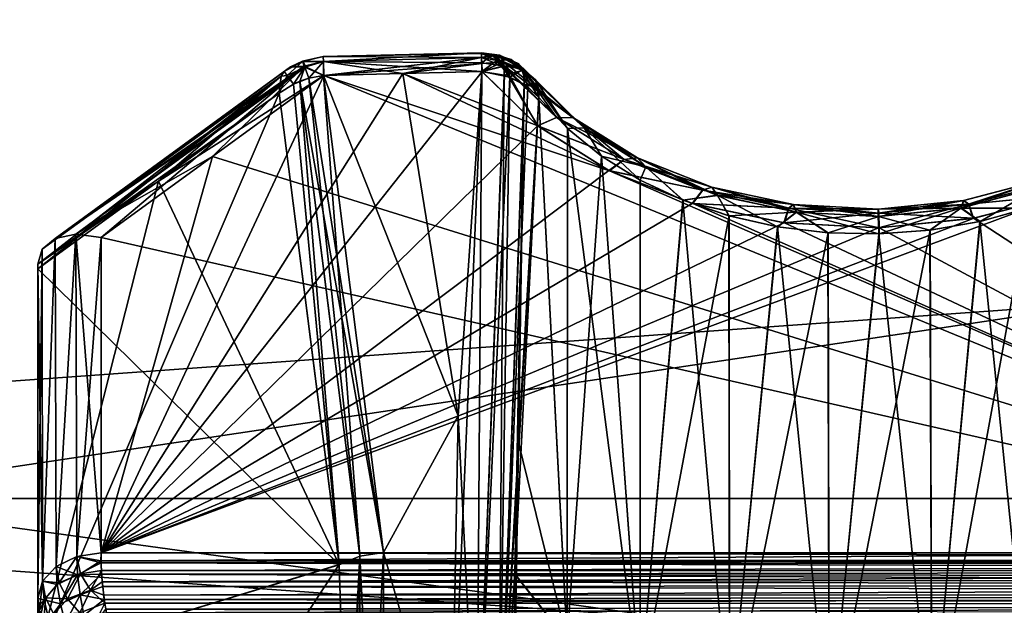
# Model space of a CAD drawing. Header units: metres. Extents: x 59 to 135, y -85 to 87.
# Tile 19 of 210: x 90.01 to 92.3, y -12.18 to -10.81. Entities that reach past the tile are written whole.
import ezdxf

# ---------------------------------------------------------------- set-up
doc = ezdxf.new("R2010")
doc.units = ezdxf.units.M
doc.layers.add('solid_21_404_502_XXX', color=7, linetype='CONTINUOUS')

msp = doc.modelspace()

# ---------------------------------------------------------------- linework, layer by layer
at = {"layer": 'solid_21_404_502_XXX'}
for points in [[(89.5, -11.92937, -17.282644), (104, -11.92937, -17.282644), (104, -9.759169, -18.594587)], [(89.5, -9.759169, -18.594587), (89.5, -11.92937, -17.282644), (104, -9.759169, -18.594587)], [(89.5, -9.759169, 18.594587), (104, -9.759169, 18.594587), (104, -11.92937, 17.282644)], [(89.5, -11.92937, 17.282644), (89.5, -9.759169, 18.594587), (104, -11.92937, 17.282644)], [(103.5, -10.688633, 20.365488), (70.300003, -10.688633, 20.365488), (70.300003, -13.065476, 18.92861)], [(103.5, -13.065489, 18.928629), (103.5, -10.688633, 20.365488), (70.300003, -13.065476, 18.92861)], [(103.5, -13.065489, -18.928629), (70.300003, -13.065476, -18.92861), (70.300003, -10.688633, -20.365488)], [(103.5, -10.688633, -20.365488), (103.5, -13.065489, -18.928629), (70.300003, -10.688633, -20.365488)], [(90.667381, -10.910495, -14.40976), (90.715729, -10.899775, -14.389623), (90.716003, -10.911184, -14.447015)], [(90.667625, -10.911151, -14.364861), (90.715729, -10.899775, -14.389623), (90.667381, -10.910495, -14.40976)], [(90.667381, -10.910496, 14.409768), (90.716003, -10.911184, 14.447015), (90.715729, -10.899775, 14.389623)], [(90.667625, -10.911148, 14.364877), (90.667381, -10.910496, 14.409768), (90.715729, -10.899775, 14.389623)], [(90.667625, -10.911151, -14.364861), (90.716003, -10.911184, -14.332231), (90.715729, -10.899775, -14.389623)], [(90.667625, -10.911148, 14.364877), (90.715729, -10.899775, 14.389623), (90.716003, -10.911184, 14.332231)], [(91.084801, -10.890663, -14.389445), (90.715729, -10.899775, -14.389623), (90.716003, -10.911184, -14.332231)], [(91.084801, -10.890663, -14.389445), (91.085083, -10.902038, -14.446927), (90.715729, -10.899775, -14.389623)], [(91.084801, -10.890664, 14.389867), (90.715729, -10.899775, 14.389623), (90.716003, -10.911184, 14.447015)], [(91.084801, -10.890664, 14.389867), (91.084839, -10.892182, 14.368324), (90.715729, -10.899775, 14.389623)], [(91.084839, -10.892182, 14.368324), (91.085083, -10.902027, 14.332343), (90.715729, -10.899775, 14.389623)], [(91.085083, -10.902038, -14.446927), (90.716003, -10.911184, -14.447015), (90.715729, -10.899775, -14.389623)], [(91.085083, -10.902027, 14.332343), (90.716003, -10.911184, 14.332231), (90.715729, -10.899775, 14.389623)], [(91.085091, -10.902176, -14.331984), (91.084801, -10.890663, -14.389445), (90.716003, -10.911184, -14.332231)], [(91.085091, -10.902214, 14.447352), (91.084801, -10.890664, 14.389867), (90.716003, -10.911184, 14.447015)], [(91.085083, -10.902027, 14.332343), (91.085899, -10.934567, 14.283573), (90.716003, -10.911184, 14.332231)], [(91.085083, -10.902038, -14.446927), (91.085388, -10.91433, -14.470504), (90.716003, -10.911184, -14.447015)], [(91.085091, -10.902176, -14.331984), (90.716003, -10.911184, -14.332231), (90.716545, -10.943686, -14.283573)], [(91.085091, -10.902214, 14.447352), (90.716003, -10.911184, 14.447015), (90.716812, -10.943679, 14.495673)], [(91.085426, -10.916015, -14.306169), (91.085091, -10.902176, -14.331984), (90.716545, -10.943686, -14.283573)], [(91.085091, -10.902214, 14.447352), (90.716812, -10.943679, 14.495673), (90.901352, -10.939123, 14.495673)], [(91.085091, -10.902214, 14.447352), (90.901352, -10.939123, 14.495673), (91.085892, -10.934567, 14.495673)], [(91.109276, -10.896811, -14.426884), (91.085083, -10.902038, -14.446927), (91.084801, -10.890663, -14.389445)], [(91.126984, -10.896129, -14.377687), (91.084801, -10.890663, -14.389445), (91.085091, -10.902176, -14.331984)], [(91.109276, -10.896811, -14.426884), (91.084801, -10.890663, -14.389445), (91.126984, -10.896129, -14.377687)], [(91.121597, -10.89647, 14.414647), (91.084839, -10.892182, 14.368324), (91.084801, -10.890664, 14.389867)], [(91.121597, -10.89647, 14.414647), (91.084801, -10.890664, 14.389867), (91.085091, -10.902214, 14.447352)], [(91.12059, -10.909262, 14.324692), (91.085083, -10.902027, 14.332343), (91.084839, -10.892182, 14.368324)], [(91.153862, -10.906235, 14.376608), (91.084839, -10.892182, 14.368324), (91.121597, -10.89647, 14.414647)], [(91.12059, -10.909262, 14.324692), (91.084839, -10.892182, 14.368324), (91.153862, -10.906235, 14.376608)], [(91.109276, -10.896811, -14.426884), (91.085388, -10.91433, -14.470504), (91.085083, -10.902038, -14.446927)], [(91.12059, -10.909262, 14.324692), (91.085899, -10.934567, 14.283573), (91.085083, -10.902027, 14.332343)], [(91.126984, -10.896129, -14.377687), (91.085091, -10.902176, -14.331984), (91.136856, -10.912248, -14.328932)], [(91.121597, -10.89647, 14.414647), (91.085091, -10.902214, 14.447352), (91.13401, -10.922236, 14.469717)], [(91.136856, -10.912248, -14.328932), (91.085091, -10.902176, -14.331984), (91.085426, -10.916015, -14.306169)], [(91.085091, -10.902214, 14.447352), (91.085892, -10.934567, 14.495673), (91.13401, -10.922236, 14.469717)], [(91.109276, -10.896811, -14.426884), (91.138618, -10.921881, -14.466368), (91.085388, -10.91433, -14.470504)], [(91.109276, -10.896811, -14.426884), (91.126984, -10.896129, -14.377687), (91.170723, -10.916, -14.404157)], [(91.109276, -10.896811, -14.426884), (91.14959, -10.921772, -14.457773), (91.138618, -10.921881, -14.466368)], [(91.109276, -10.896811, -14.426884), (91.170723, -10.916, -14.404157), (91.14959, -10.921772, -14.457773)], [(91.12059, -10.909262, 14.324692), (91.153862, -10.906235, 14.376608), (91.178627, -10.931431, 14.340062)], [(91.121597, -10.89647, 14.414647), (91.13401, -10.922236, 14.469717), (91.180458, -10.928179, 14.427072)], [(91.153862, -10.906235, 14.376608), (91.121597, -10.89647, 14.414647), (91.180458, -10.928179, 14.427072)], [(91.126984, -10.896129, -14.377687), (91.182983, -10.931057, -14.350006), (91.170723, -10.916, -14.404157)], [(91.126984, -10.896129, -14.377687), (91.136856, -10.912248, -14.328932), (91.182983, -10.931057, -14.350006)], [(91.153862, -10.906235, 14.376608), (91.180458, -10.928179, 14.427072), (91.210472, -10.954116, 14.377703)], [(91.178627, -10.931431, 14.340062), (91.153862, -10.906235, 14.376608), (91.210472, -10.954116, 14.377703)], [(90.63961, -10.923853, -14.406488), (90.090813, -11.323358, -14.795879), (90.060333, -11.348291, -14.752736)], [(90.624565, -10.934635, -14.37367), (90.63961, -10.923853, -14.406488), (90.060333, -11.348291, -14.752736)], [(90.090813, -11.323358, 14.795879), (90.671555, -10.922463, 14.452964), (90.63961, -10.923853, 14.406488)], [(90.090813, -11.323358, 14.795879), (90.138748, -11.313377, 14.834087), (90.671555, -10.922463, 14.452964)], [(90.674942, -10.923276, -14.456936), (90.138748, -11.313377, -14.834087), (90.090813, -11.323358, -14.795879)], [(90.63961, -10.923853, -14.406488), (90.674942, -10.923276, -14.456936), (90.090813, -11.323358, -14.795879)], [(90.090813, -11.323358, 14.795879), (90.63961, -10.923853, 14.406488), (90.624565, -10.934635, 14.37367)], [(90.138748, -11.313377, 14.834087), (90.19738, -11.321259, 14.860432), (90.671555, -10.922463, 14.452964)], [(90.674942, -10.923276, -14.456936), (90.716812, -10.943679, -14.495673), (90.138748, -11.313377, -14.834087)], [(90.671555, -10.922463, 14.452964), (90.19738, -11.321259, 14.860432), (90.457352, -11.132314, 14.677903)], [(90.671555, -10.922463, 14.452964), (90.457352, -11.132314, 14.677903), (90.716812, -10.943679, 14.495673)], [(90.667381, -10.910495, -14.40976), (90.63961, -10.923853, -14.406488), (90.624565, -10.934635, -14.37367)], [(90.667625, -10.911151, -14.364861), (90.667381, -10.910495, -14.40976), (90.624565, -10.934635, -14.37367)], [(90.667625, -10.911148, 14.364877), (90.624565, -10.934635, 14.37367), (90.63961, -10.923853, 14.406488)], [(90.631676, -10.943641, 14.330077), (90.624565, -10.934635, 14.37367), (90.667625, -10.911148, 14.364877)], [(90.667625, -10.911151, -14.364861), (90.624565, -10.934635, -14.37367), (90.631668, -10.943631, -14.330106)], [(90.672516, -10.924226, -14.322181), (90.667625, -10.911151, -14.364861), (90.631668, -10.943631, -14.330106)], [(90.672516, -10.924226, -14.322181), (90.631668, -10.943631, -14.330106), (90.646423, -10.963924, -14.290584)], [(90.631676, -10.943641, 14.330077), (90.667625, -10.911148, 14.364877), (90.672516, -10.924215, 14.322202)], [(90.631676, -10.943641, 14.330077), (90.672516, -10.924215, 14.322202), (90.646477, -10.963901, 14.29057)], [(90.667381, -10.910495, -14.40976), (90.674942, -10.923276, -14.456936), (90.63961, -10.923853, -14.406488)], [(90.667381, -10.910496, 14.409768), (90.63961, -10.923853, 14.406488), (90.671555, -10.922463, 14.452964)], [(90.667625, -10.911148, 14.364877), (90.63961, -10.923853, 14.406488), (90.667381, -10.910496, 14.409768)], [(90.672516, -10.924226, -14.322181), (90.646423, -10.963924, -14.290584), (90.660751, -10.957466, -14.286933)], [(90.672516, -10.924215, 14.322202), (90.682045, -10.95034, 14.283678), (90.646477, -10.963901, 14.29057)], [(90.672516, -10.924226, -14.322181), (90.660751, -10.957466, -14.286933), (90.682228, -10.950292, -14.283657)], [(90.667381, -10.910495, -14.40976), (90.716003, -10.911184, -14.447015), (90.674942, -10.923276, -14.456936)], [(90.667381, -10.910496, 14.409768), (90.671555, -10.922463, 14.452964), (90.716003, -10.911184, 14.447015)], [(90.672516, -10.924215, 14.322202), (90.667625, -10.911148, 14.364877), (90.716003, -10.911184, 14.332231)], [(90.672516, -10.924226, -14.322181), (90.716003, -10.911184, -14.332231), (90.667625, -10.911151, -14.364861)], [(90.716003, -10.911184, 14.447015), (90.671555, -10.922463, 14.452964), (90.716812, -10.943679, 14.495673)], [(90.672516, -10.924226, -14.322181), (90.682228, -10.950292, -14.283657), (90.716003, -10.911184, -14.332231)], [(90.672516, -10.924215, 14.322202), (90.716003, -10.911184, 14.332231), (90.716568, -10.943685, 14.283573)], [(90.672516, -10.924215, 14.322202), (90.716568, -10.943685, 14.283573), (90.682045, -10.95034, 14.283678)], [(90.674942, -10.923276, -14.456936), (90.716003, -10.911184, -14.447015), (90.716812, -10.943679, -14.495673)], [(90.682228, -10.950292, -14.283657), (90.716545, -10.943686, -14.283573), (90.716003, -10.911184, -14.332231)], [(90.716003, -10.911184, -14.447015), (91.086227, -10.93456, -14.495673), (90.901512, -10.939119, -14.495673)], [(91.085388, -10.91433, -14.470504), (91.086227, -10.93456, -14.495673), (90.716003, -10.911184, -14.447015)], [(90.716003, -10.911184, -14.447015), (90.901512, -10.939119, -14.495673), (90.716812, -10.943679, -14.495673)], [(90.901237, -10.939126, 14.283573), (90.716568, -10.943685, 14.283573), (90.716003, -10.911184, 14.332231)], [(90.901237, -10.939126, 14.283573), (90.716003, -10.911184, 14.332231), (91.085899, -10.934567, 14.283573)], [(90.90123, -10.939126, -14.283573), (91.085426, -10.916015, -14.306169), (90.716545, -10.943686, -14.283573)], [(90.90123, -10.939126, -14.283573), (91.085899, -10.934567, -14.283573), (91.085426, -10.916015, -14.306169)], [(91.085388, -10.91433, -14.470504), (91.138618, -10.921881, -14.466368), (91.086227, -10.93456, -14.495673)], [(91.136856, -10.912248, -14.328932), (91.085426, -10.916015, -14.306169), (91.085899, -10.934567, -14.283573)], [(91.13401, -10.922236, 14.469717), (91.085892, -10.934567, 14.495673), (91.216339, -11.06145, 14.625775)], [(91.12059, -10.909262, 14.324692), (91.150566, -10.947488, 14.289747), (91.085899, -10.934567, 14.283573)], [(91.136856, -10.912248, -14.328932), (91.085899, -10.934567, -14.283573), (91.13765, -10.943141, -14.286749)], [(91.138618, -10.921881, -14.466368), (91.215523, -11.060833, -14.625138), (91.086227, -10.93456, -14.495673)], [(91.12059, -10.909262, 14.324692), (91.178627, -10.931431, 14.340062), (91.150566, -10.947488, 14.289747)], [(91.259605, -11.041912, 14.590931), (91.13401, -10.922236, 14.469717), (91.216339, -11.06145, 14.625775)], [(91.180458, -10.928179, 14.427072), (91.13401, -10.922236, 14.469717), (91.259605, -11.041912, 14.590931)], [(91.136856, -10.912248, -14.328932), (91.13765, -10.943141, -14.286749), (91.182983, -10.931057, -14.350006)], [(91.138618, -10.921881, -14.466368), (91.14959, -10.921772, -14.457773), (91.298943, -11.042486, -14.541278)], [(91.138618, -10.921881, -14.466368), (91.259567, -11.041863, -14.590867), (91.215523, -11.060833, -14.625138)], [(91.298943, -11.042486, -14.541278), (91.259567, -11.041863, -14.590867), (91.138618, -10.921881, -14.466368)], [(91.170723, -10.916, -14.404157), (91.183098, -10.929292, -14.423661), (91.14959, -10.921772, -14.457773)], [(91.14959, -10.921772, -14.457773), (91.183098, -10.929292, -14.423661), (91.298943, -11.042486, -14.541278)], [(91.170723, -10.916, -14.404157), (91.211174, -10.955405, -14.375807), (91.183098, -10.929292, -14.423661)], [(91.182983, -10.931057, -14.350006), (91.211174, -10.955405, -14.375807), (91.170723, -10.916, -14.404157)], [(91.180458, -10.928179, 14.427072), (91.324142, -11.065454, 14.487926), (91.210472, -10.954116, 14.377703)], [(91.180458, -10.928179, 14.427072), (91.299042, -11.042567, 14.541379), (91.324142, -11.065454, 14.487926)], [(91.299042, -11.042567, 14.541379), (91.180458, -10.928179, 14.427072), (91.259605, -11.041912, 14.590931)], [(91.211174, -10.955405, -14.375807), (91.298943, -11.042486, -14.541278), (91.183098, -10.929292, -14.423661)], [(90.617905, -10.94564, -14.352758), (90.060333, -11.348291, -14.752736), (90.050003, -11.383693, -14.710766)], [(90.617905, -10.94564, -14.352758), (90.050003, -11.383693, -14.710766), (90.050003, -11.39426, -14.701389)], [(90.331535, -11.189829, -14.50358), (90.617905, -10.94564, -14.352758), (90.050003, -11.39426, -14.701389)], [(90.617905, -10.94564, 14.352758), (90.613083, -10.985333, 14.305692), (90.050003, -11.383693, 14.710766)], [(90.060333, -11.348291, 14.752736), (90.617905, -10.94564, 14.352758), (90.050003, -11.383693, 14.710766)], [(90.617905, -10.94564, -14.352758), (90.624565, -10.934635, -14.37367), (90.060333, -11.348291, -14.752736)], [(90.060333, -11.348291, 14.752736), (90.624565, -10.934635, 14.37367), (90.617905, -10.94564, 14.352758)], [(90.060333, -11.348291, 14.752736), (90.090813, -11.323358, 14.795879), (90.624565, -10.934635, 14.37367)], [(90.138748, -11.313377, -14.834087), (90.716812, -10.943679, -14.495673), (90.457352, -11.132313, -14.677902)], [(91.086227, -10.93456, -14.495673), (91.215523, -11.060833, -14.625138), (90.19738, -12.056192, -15.595365)], [(90.901512, -10.939119, -14.495673), (91.086227, -10.93456, -14.495673), (90.19738, -12.056192, -15.595365)], [(90.716812, -10.943679, -14.495673), (90.901512, -10.939119, -14.495673), (90.19738, -12.056192, -15.595365)], [(90.457352, -11.132313, -14.677902), (90.716812, -10.943679, -14.495673), (90.19738, -12.056192, -15.595365)], [(90.331535, -11.189829, -14.50358), (90.61306, -10.985355, -14.305702), (90.617905, -10.94564, -14.352758)], [(90.716812, -10.943679, 14.495673), (90.457352, -11.132314, 14.677903), (93.428055, -12.056192, 15.675114)], [(90.631668, -10.943631, -14.330106), (90.617905, -10.94564, -14.352758), (90.61306, -10.985355, -14.305702)], [(90.631668, -10.943631, -14.330106), (90.61306, -10.985355, -14.305702), (90.646423, -10.963924, -14.290584)], [(90.631676, -10.943641, 14.330077), (90.646477, -10.963901, 14.29057), (90.613083, -10.985333, 14.305692)], [(90.631676, -10.943641, 14.330077), (90.613083, -10.985333, 14.305692), (90.617905, -10.94564, 14.352758)], [(90.631668, -10.943631, -14.330106), (90.624565, -10.934635, -14.37367), (90.617905, -10.94564, -14.352758)], [(90.631676, -10.943641, 14.330077), (90.617905, -10.94564, 14.352758), (90.624565, -10.934635, 14.37367)], [(90.682045, -10.95034, 14.283678), (90.661324, -10.957253, 14.286803), (90.646477, -10.963901, 14.29057)], [(90.682228, -10.950292, -14.283657), (90.660751, -10.957466, -14.286933), (90.800827, -12.06387, -13.176493)], [(90.661324, -10.957253, 14.286803), (90.682045, -10.95034, 14.283678), (90.85643, -12.05533, 13.168475)], [(90.682045, -10.95034, 14.283678), (90.716568, -10.943685, 14.283573), (90.85643, -12.05533, 13.168475)], [(90.682228, -10.950292, -14.283657), (90.800827, -12.06387, -13.176493), (90.716545, -10.943686, -14.283573)], [(91.030342, -11.737072, -13.48244), (90.90123, -10.939126, -14.283573), (90.716545, -10.943686, -14.283573)], [(90.856461, -12.055631, -13.168174), (91.030342, -11.737072, -13.48244), (90.716545, -10.943686, -14.283573)], [(90.856461, -12.055631, -13.168174), (90.716545, -10.943686, -14.283573), (90.800827, -12.06387, -13.176493)], [(90.901237, -10.939126, 14.283573), (91.030342, -11.737033, 13.482479), (90.716568, -10.943685, 14.283573)], [(91.030342, -11.737033, 13.482479), (90.85643, -12.05533, 13.168475), (90.716568, -10.943685, 14.283573)], [(91.383621, -11.166223, 14.734676), (90.901352, -10.939123, 14.495673), (90.716812, -10.943679, 14.495673)], [(91.383621, -11.166223, 14.734676), (90.716812, -10.943679, 14.495673), (93.428055, -12.056192, 15.675114)], [(91.030342, -11.737072, -13.48244), (91.085899, -10.934567, -14.283573), (90.90123, -10.939126, -14.283573)], [(90.901237, -10.939126, 14.283573), (91.085899, -10.934567, 14.283573), (91.030342, -11.737033, 13.482479)], [(91.216339, -11.06145, 14.625775), (91.085892, -10.934567, 14.495673), (90.901352, -10.939123, 14.495673)], [(91.383621, -11.166223, 14.734676), (91.216339, -11.06145, 14.625775), (90.901352, -10.939123, 14.495673)], [(91.013687, -12.609639, 12.610285), (91.030342, -11.737033, 13.482479), (91.085899, -10.934567, 14.283573)], [(91.073738, -12.617703, 12.618348), (91.013687, -12.609639, 12.610285), (91.085899, -10.934567, 14.283573)], [(91.030342, -11.737072, -13.48244), (91.073738, -12.617692, -12.618359), (91.085899, -10.934567, -14.283573)], [(91.13765, -10.943141, -14.286749), (91.085899, -10.934567, -14.283573), (91.073738, -12.617692, -12.618359)], [(91.138763, -10.943446, 14.287), (91.073738, -12.617703, 12.618348), (91.085899, -10.934567, 14.283573)], [(91.13765, -10.943141, -14.286749), (91.073738, -12.617692, -12.618359), (91.124245, -12.642024, -12.64269)], [(91.138763, -10.943446, 14.287), (91.150566, -10.947488, 14.289747), (91.073738, -12.617703, 12.618348)], [(91.150566, -10.947488, 14.289747), (91.124245, -12.642035, 12.642679), (91.073738, -12.617703, 12.618348)], [(91.138763, -10.943446, 14.287), (91.085899, -10.934567, 14.283573), (91.150566, -10.947488, 14.289747)], [(91.184372, -10.964319, -14.30309), (91.13765, -10.943141, -14.286749), (91.124245, -12.642024, -12.64269)], [(91.150566, -10.947488, 14.289747), (91.185219, -10.964869, 14.30355), (91.124245, -12.642035, 12.642679)], [(91.182983, -10.931057, -14.350006), (91.13765, -10.943141, -14.286749), (91.184372, -10.964319, -14.30309)], [(91.178627, -10.931431, 14.340062), (91.192757, -10.970132, 14.307991), (91.150566, -10.947488, 14.289747)], [(91.150566, -10.947488, 14.289747), (91.192757, -10.970132, 14.307991), (91.185219, -10.964869, 14.30355)], [(91.178627, -10.931431, 14.340062), (91.210472, -10.954116, 14.377703), (91.218719, -10.99531, 14.330541)], [(91.178627, -10.931431, 14.340062), (91.218719, -10.99531, 14.330541), (91.192757, -10.970132, 14.307991)], [(91.182983, -10.931057, -14.350006), (91.217621, -10.973917, -14.352478), (91.211174, -10.955405, -14.375807)], [(91.182983, -10.931057, -14.350006), (91.184372, -10.964319, -14.30309), (91.217621, -10.973917, -14.352478)], [(90.646423, -10.963924, -14.290584), (90.61306, -10.985355, -14.305702), (90.752518, -12.083772, -13.202357)], [(90.646477, -10.963901, 14.29057), (90.752548, -12.084178, 13.20195), (90.613083, -10.985333, 14.305692)], [(90.660751, -10.957466, -14.286933), (90.646423, -10.963924, -14.290584), (90.752518, -12.083772, -13.202357)], [(90.646477, -10.963901, 14.29057), (90.661324, -10.957253, 14.286803), (90.752548, -12.084178, 13.20195)], [(90.800827, -12.06387, -13.176493), (90.660751, -10.957466, -14.286933), (90.752518, -12.083772, -13.202357)], [(90.661324, -10.957253, 14.286803), (90.800827, -12.063869, 13.176494), (90.752548, -12.084178, 13.20195)], [(90.85643, -12.05533, 13.168475), (90.800827, -12.063869, 13.176494), (90.661324, -10.957253, 14.286803)], [(91.184372, -10.964319, -14.30309), (91.124245, -12.642024, -12.64269), (91.156837, -12.678583, -12.679249)], [(91.185219, -10.964869, 14.30355), (91.192757, -10.970132, 14.307991), (91.124245, -12.642035, 12.642679)], [(91.192757, -10.970132, 14.307991), (91.218719, -10.99531, 14.330541), (91.124245, -12.642035, 12.642679)], [(91.184372, -10.964319, -14.30309), (91.156837, -12.678583, -12.679249), (91.162804, -12.106112, -13.248004)], [(91.184372, -10.964319, -14.30309), (91.162804, -12.106112, -13.248004), (91.171349, -11.799432, -13.549578)], [(91.184372, -10.964319, -14.30309), (91.171349, -11.799432, -13.549578), (91.218719, -10.995292, -14.330547)], [(91.184372, -10.964319, -14.30309), (91.218719, -10.995292, -14.330547), (91.217621, -10.973917, -14.352478)], [(91.210472, -10.954116, 14.377703), (91.285286, -11.067379, 14.401544), (91.218719, -10.99531, 14.330541)], [(91.210472, -10.954116, 14.377703), (91.324142, -11.065454, 14.487926), (91.285286, -11.067379, 14.401544)], [(91.211174, -10.955405, -14.375807), (91.324081, -11.065416, -14.487875), (91.298943, -11.042486, -14.541278)], [(91.285225, -11.06732, -14.401491), (91.324081, -11.065416, -14.487875), (91.211174, -10.955405, -14.375807)], [(91.211174, -10.955405, -14.375807), (91.217621, -10.973917, -14.352478), (91.285225, -11.06732, -14.401491)], [(91.217621, -10.973917, -14.352478), (91.218719, -10.995292, -14.330547), (91.285225, -11.06732, -14.401491)], [(90.331543, -11.189825, 14.503576), (90.050003, -11.383693, 14.710766), (90.613083, -10.985333, 14.305692)], [(90.331535, -11.189829, -14.50358), (90.050003, -12.297961, -13.954207), (90.61306, -10.985355, -14.305702)], [(90.752518, -12.083772, -13.202357), (90.61306, -10.985355, -14.305702), (90.050003, -12.297961, -13.954207)], [(90.331543, -11.189825, 14.503576), (90.613083, -10.985333, 14.305692), (90.752548, -12.084178, 13.20195)], [(91.124245, -12.642035, 12.642679), (91.218719, -10.99531, 14.330541), (91.171318, -11.800351, 13.548688)], [(91.218719, -10.99531, 14.330541), (91.284943, -12.260124, 13.400161), (91.162819, -12.105406, 13.248695)], [(91.171318, -11.800351, 13.548688), (91.218719, -10.99531, 14.330541), (91.162819, -12.105406, 13.248695)], [(91.284927, -12.261321, -13.399038), (91.218719, -10.995292, -14.330547), (91.171349, -11.799432, -13.549578)], [(91.284927, -12.261321, -13.399038), (91.285225, -11.06732, -14.401491), (91.218719, -10.995292, -14.330547)], [(91.218719, -10.99531, 14.330541), (91.285286, -11.067379, 14.401544), (91.284943, -12.260124, 13.400161)], [(91.259567, -11.041863, -14.590867), (91.417351, -11.139523, -14.691157), (91.215523, -11.060833, -14.625138)], [(91.417534, -11.139632, 14.691298), (91.259605, -11.041912, 14.590931), (91.216339, -11.06145, 14.625775)], [(91.448204, -11.135879, -14.635992), (91.417351, -11.139523, -14.691157), (91.259567, -11.041863, -14.590867)], [(91.298943, -11.042486, -14.541278), (91.448204, -11.135879, -14.635992), (91.259567, -11.041863, -14.590867)], [(91.299042, -11.042567, 14.541379), (91.259605, -11.041912, 14.590931), (91.417534, -11.139632, 14.691298)], [(91.324081, -11.065416, -14.487875), (91.448204, -11.135879, -14.635992), (91.298943, -11.042486, -14.541278)], [(91.299042, -11.042567, 14.541379), (91.467949, -11.156484, 14.579482), (91.324142, -11.065454, 14.487926)], [(91.448441, -11.135988, 14.636141), (91.467949, -11.156484, 14.579482), (91.299042, -11.042567, 14.541379)], [(91.448441, -11.135988, 14.636141), (91.299042, -11.042567, 14.541379), (91.417534, -11.139632, 14.691298)], [(91.215523, -11.060833, -14.625138), (91.382141, -11.165499, -14.733917), (90.19738, -12.056192, -15.595365)], [(91.417351, -11.139523, -14.691157), (91.382141, -11.165499, -14.733917), (91.215523, -11.060833, -14.625138)], [(91.417534, -11.139632, 14.691298), (91.216339, -11.06145, 14.625775), (91.383621, -11.166223, 14.734676)], [(91.454651, -12.375715, -13.524048), (91.285225, -11.06732, -14.401491), (91.284927, -12.261321, -13.399038)], [(91.285286, -11.067379, 14.401544), (91.364517, -11.131992, 14.465804), (91.284943, -12.260124, 13.400161)], [(91.285225, -11.06732, -14.401491), (91.364357, -11.131881, -14.465688), (91.324081, -11.065416, -14.487875)], [(91.454651, -12.375715, -13.524048), (91.364357, -11.131881, -14.465688), (91.285225, -11.06732, -14.401491)], [(91.324142, -11.065454, 14.487926), (91.364517, -11.131992, 14.465804), (91.285286, -11.067379, 14.401544)], [(91.324081, -11.065416, -14.487875), (91.467751, -11.156405, -14.579378), (91.448204, -11.135879, -14.635992)], [(91.454643, -11.187905, -14.52201), (91.467751, -11.156405, -14.579378), (91.324081, -11.065416, -14.487875)], [(91.364357, -11.131881, -14.465688), (91.454643, -11.187905, -14.52201), (91.324081, -11.065416, -14.487875)], [(91.324142, -11.065454, 14.487926), (91.467949, -11.156484, 14.579482), (91.364517, -11.131992, 14.465804)], [(90.138748, -11.313377, -14.834087), (90.457352, -11.132313, -14.677902), (90.19738, -11.321259, -14.860432)], [(90.457352, -11.132313, -14.677902), (90.19738, -12.056192, -15.595365), (90.19738, -11.321259, -14.860432)], [(90.457352, -11.132314, 14.677903), (90.19738, -11.321259, 14.860432), (93.428055, -12.056192, 15.675114)], [(91.364517, -11.131992, 14.465804), (91.454666, -12.374502, 13.525174), (91.284943, -12.260124, 13.400161)], [(91.454651, -12.375715, -13.524048), (91.454643, -11.187905, -14.52201), (91.364357, -11.131881, -14.465688)], [(91.364517, -11.131992, 14.465804), (91.454941, -11.188063, 14.522171), (91.454666, -12.374502, 13.525174)], [(91.467949, -11.156484, 14.579482), (91.454941, -11.188063, 14.522171), (91.364517, -11.131992, 14.465804)], [(91.448204, -11.135879, -14.635992), (91.621666, -11.204224, -14.707033), (91.417351, -11.139523, -14.691157)], [(91.448441, -11.135988, 14.636141), (91.417534, -11.139632, 14.691298), (91.600853, -11.211159, 14.766513)], [(91.467751, -11.156405, -14.579378), (91.621666, -11.204224, -14.707033), (91.448204, -11.135879, -14.635992)], [(91.448441, -11.135988, 14.636141), (91.635506, -11.223113, 14.648252), (91.467949, -11.156484, 14.579482)], [(91.62207, -11.204346, 14.70723), (91.635506, -11.223113, 14.648252), (91.448441, -11.135988, 14.636141)], [(91.62207, -11.204346, 14.70723), (91.448441, -11.135988, 14.636141), (91.600853, -11.211159, 14.766513)], [(91.417351, -11.139523, -14.691157), (91.600479, -11.211009, -14.766298), (91.382141, -11.165499, -14.733917)], [(91.600853, -11.211159, 14.766513), (91.417534, -11.139632, 14.691298), (91.383621, -11.166223, 14.734676)], [(91.621666, -11.204224, -14.707033), (91.600479, -11.211009, -14.766298), (91.417351, -11.139523, -14.691157)], [(91.454643, -11.187905, -14.52201), (91.554443, -11.234443, -14.569492), (91.467751, -11.156405, -14.579378)], [(91.467949, -11.156484, 14.579482), (91.554901, -11.234625, 14.56968), (91.454941, -11.188063, 14.522171)], [(91.467751, -11.156405, -14.579378), (91.635132, -11.223014, -14.648104), (91.621666, -11.204224, -14.707033)], [(91.554443, -11.234443, -14.569492), (91.635132, -11.223014, -14.648104), (91.467751, -11.156405, -14.579378)], [(91.467949, -11.156484, 14.579482), (91.635506, -11.223113, 14.648252), (91.554901, -11.234625, 14.56968)], [(91.382141, -11.165499, -14.733917), (91.576378, -11.241961, -14.815174), (90.19738, -12.056192, -15.595365)], [(91.600479, -11.211009, -14.766298), (91.576378, -11.241961, -14.815174), (91.382141, -11.165499, -14.733917)], [(91.577904, -11.242417, 14.815667), (91.383621, -11.166223, 14.734676), (93.428055, -12.056192, 15.675114)], [(91.600853, -11.211159, 14.766513), (91.383621, -11.166223, 14.734676), (91.577904, -11.242417, 14.815667)], [(90.331543, -11.189825, 14.503576), (90.050003, -11.39426, 14.701389), (90.050003, -11.383693, 14.710766)], [(90.331543, -11.189825, 14.503576), (90.752548, -12.084178, 13.20195), (90.050003, -11.39426, 14.701389)], [(90.331535, -11.189829, -14.50358), (90.050003, -11.39426, -14.701389), (90.050003, -12.297961, -13.954207)], [(91.454651, -12.375715, -13.524048), (91.554443, -11.234443, -14.569492), (91.454643, -11.187905, -14.52201)], [(91.454941, -11.188063, 14.522171), (91.554901, -11.234625, 14.56968), (91.454666, -12.374502, 13.525174)], [(91.621666, -11.204224, -14.707033), (91.811737, -11.244543, -14.751318), (91.600479, -11.211009, -14.766298)], [(91.62207, -11.204346, 14.70723), (91.600853, -11.211159, 14.766513), (91.801704, -11.253376, 14.813287)], [(91.635132, -11.223014, -14.648104), (91.811737, -11.244543, -14.751318), (91.621666, -11.204224, -14.707033)], [(91.62207, -11.204346, 14.70723), (91.819481, -11.262319, 14.691092), (91.635506, -11.223113, 14.648252)], [(91.812431, -11.244624, 14.751489), (91.819481, -11.262319, 14.691092), (91.62207, -11.204346, 14.70723)], [(91.812431, -11.244624, 14.751489), (91.62207, -11.204346, 14.70723), (91.801704, -11.253376, 14.813287)], [(92.398949, -11.185395, -14.709756), (92.203049, -11.252644, -14.69239), (92.386238, -11.203901, -14.650589)], [(92.20919, -11.23509, -14.752876), (92.203049, -11.252644, -14.69239), (92.398949, -11.185395, -14.709756)], [(92.36013, -11.252674, -14.609523), (92.386238, -11.203901, -14.650589), (92.203049, -11.252644, -14.69239)], [(92.203728, -11.252507, 14.692335), (92.209908, -11.234963, 14.752865), (92.399368, -11.185249, 14.709687)], [(92.386627, -11.203751, 14.650495), (92.203728, -11.252507, 14.692335), (92.399368, -11.185249, 14.709687)], [(92.386627, -11.203751, 14.650495), (92.248184, -11.283861, 14.636363), (92.203728, -11.252507, 14.692335)], [(92.20919, -11.23509, -14.752876), (92.398949, -11.185395, -14.709756), (92.220314, -11.243737, -14.814569)], [(92.399368, -11.185249, 14.709687), (92.209908, -11.234963, 14.752865), (92.221077, -11.243653, 14.814586)], [(92.398949, -11.185395, -14.709756), (92.420677, -11.192019, -14.768825), (92.220314, -11.243737, -14.814569)], [(92.220314, -11.243737, -14.814569), (92.420677, -11.192019, -14.768825), (92.443329, -11.221816, -14.81643)], [(92.399368, -11.185249, 14.709687), (92.221077, -11.243653, 14.814586), (92.421127, -11.191903, 14.76877)], [(92.421127, -11.191903, 14.76877), (92.221077, -11.243653, 14.814586), (92.444099, -11.221543, 14.816176)], [(92.386627, -11.203751, 14.650495), (92.360817, -11.252444, 14.609322), (92.248184, -11.283861, 14.636363)], [(92.443329, -11.221816, -14.81643), (93.428055, -12.056192, -15.675114), (90.19738, -12.056192, -15.595365)], [(92.231255, -11.276804, -14.866182), (92.443329, -11.221816, -14.81643), (90.19738, -12.056192, -15.595365)], [(91.554443, -11.234443, -14.569492), (91.661987, -11.270728, -14.607358), (91.635132, -11.223014, -14.648104)], [(91.635506, -11.223113, 14.648252), (91.662605, -11.270902, 14.60754), (91.554901, -11.234625, 14.56968)], [(91.600479, -11.211009, -14.766298), (91.801003, -11.253245, -14.813085), (91.576378, -11.241961, -14.815174)], [(91.801704, -11.253376, 14.813287), (91.600853, -11.211159, 14.766513), (91.577904, -11.242417, 14.815667)], [(91.811737, -11.244543, -14.751318), (91.801003, -11.253245, -14.813085), (91.600479, -11.211009, -14.766298)], [(91.635132, -11.223014, -14.648104), (91.81881, -11.262258, -14.690967), (91.811737, -11.244543, -14.751318)], [(91.775391, -11.296169, -14.634976), (91.81881, -11.262258, -14.690967), (91.635132, -11.223014, -14.648104)], [(91.661987, -11.270728, -14.607358), (91.775391, -11.296169, -14.634976), (91.635132, -11.223014, -14.648104)], [(91.635506, -11.223113, 14.648252), (91.819481, -11.262319, 14.691092), (91.662605, -11.270902, 14.60754)], [(92.220314, -11.243737, -14.814569), (92.443329, -11.221816, -14.81643), (92.231255, -11.276804, -14.866182)], [(92.221077, -11.243653, 14.814586), (92.232025, -11.276677, 14.866075), (92.444099, -11.221543, 14.816176)], [(92.444099, -11.221543, 14.816176), (92.232025, -11.276677, 14.866075), (93.428055, -12.056192, 15.675114)], [(91.576378, -11.241961, -14.815174), (91.789597, -11.286983, -14.865459), (90.19738, -12.056192, -15.595365)], [(91.663101, -12.455788, -13.611548), (91.554443, -11.234443, -14.569492), (91.454651, -12.375715, -13.524048)], [(91.554901, -11.234625, 14.56968), (91.662605, -11.270902, 14.60754), (91.454666, -12.374502, 13.525174)], [(91.663101, -12.455788, -13.611548), (91.661987, -11.270728, -14.607358), (91.554443, -11.234443, -14.569492)], [(91.801003, -11.253245, -14.813085), (91.789597, -11.286983, -14.865459), (91.576378, -11.241961, -14.815174)], [(91.791374, -11.287188, 14.865707), (91.577904, -11.242417, 14.815667), (93.428055, -12.056192, 15.675114)], [(91.801704, -11.253376, 14.813287), (91.577904, -11.242417, 14.815667), (91.791374, -11.287188, 14.865707)], [(91.811737, -11.244543, -14.751318), (92.010147, -11.255068, -14.766861), (91.801003, -11.253245, -14.813085)], [(91.812431, -11.244624, 14.751489), (91.801704, -11.253376, 14.813287), (92.011185, -11.264434, 14.829584)], [(92.010643, -11.272366, -14.706003), (92.010147, -11.255068, -14.766861), (91.811737, -11.244543, -14.751318)], [(91.81881, -11.262258, -14.690967), (92.010643, -11.272366, -14.706003), (91.811737, -11.244543, -14.751318)], [(91.812431, -11.244624, 14.751489), (92.011185, -11.264434, 14.829584), (92.011009, -11.255041, 14.766966)], [(91.812431, -11.244624, 14.751489), (92.011009, -11.255041, 14.766966), (91.819481, -11.262319, 14.691092)], [(92.20919, -11.23509, -14.752876), (92.010269, -11.2644, -14.829438), (92.010147, -11.255068, -14.766861)], [(92.20919, -11.23509, -14.752876), (92.010147, -11.255068, -14.766861), (92.203049, -11.252644, -14.69239)], [(92.20919, -11.23509, -14.752876), (92.220314, -11.243737, -14.814569), (92.010269, -11.2644, -14.829438)], [(92.220314, -11.243737, -14.814569), (92.010986, -11.298635, -14.882576), (92.010269, -11.2644, -14.829438)], [(92.220314, -11.243737, -14.814569), (92.231255, -11.276804, -14.866182), (92.010986, -11.298635, -14.882576)], [(92.209908, -11.234963, 14.752865), (92.011009, -11.255041, 14.766966), (92.221077, -11.243653, 14.814586)], [(92.011475, -11.272321, 14.706052), (92.011009, -11.255041, 14.766966), (92.209908, -11.234963, 14.752865)], [(92.011009, -11.255041, 14.766966), (92.011185, -11.264434, 14.829584), (92.221077, -11.243653, 14.814586)], [(92.221077, -11.243653, 14.814586), (92.011185, -11.264434, 14.829584), (92.232025, -11.276677, 14.866075)], [(92.203728, -11.252507, 14.692335), (92.011475, -11.272321, 14.706052), (92.209908, -11.234963, 14.752865)], [(91.662605, -11.270902, 14.60754), (91.663116, -12.454561, 13.612678), (91.454666, -12.374502, 13.525174)], [(91.663101, -12.455788, -13.611548), (91.775391, -11.296169, -14.634976), (91.661987, -11.270728, -14.607358)], [(91.819481, -11.262319, 14.691092), (91.776192, -11.296304, 14.635132), (91.662605, -11.270902, 14.60754)], [(91.662605, -11.270902, 14.60754), (91.776192, -11.296304, 14.635132), (91.663116, -12.454561, 13.612678)], [(91.775391, -11.296169, -14.634976), (91.892647, -11.310356, -14.651883), (91.81881, -11.262258, -14.690967)], [(91.819481, -11.262319, 14.691092), (91.893539, -11.310416, 14.651972), (91.776192, -11.296304, 14.635132)], [(91.801003, -11.253245, -14.813085), (92.010269, -11.2644, -14.829438), (91.789597, -11.286983, -14.865459)], [(92.010269, -11.2644, -14.829438), (92.010986, -11.298635, -14.882576), (91.789597, -11.286983, -14.865459)], [(91.801704, -11.253376, 14.813287), (91.791374, -11.287188, 14.865707), (92.011955, -11.298612, 14.882576)], [(92.010147, -11.255068, -14.766861), (92.010269, -11.2644, -14.829438), (91.801003, -11.253245, -14.813085)], [(91.801704, -11.253376, 14.813287), (92.011955, -11.298612, 14.882576), (92.011185, -11.264434, 14.829584)], [(92.011658, -11.313063, -14.657815), (92.010643, -11.272366, -14.706003), (91.81881, -11.262258, -14.690967)], [(91.892647, -11.310356, -14.651883), (92.011658, -11.313063, -14.657815), (91.81881, -11.262258, -14.690967)], [(91.819481, -11.262319, 14.691092), (92.011009, -11.255041, 14.766966), (92.011475, -11.272321, 14.706052)], [(91.819481, -11.262319, 14.691092), (92.011475, -11.272321, 14.706052), (91.893539, -11.310416, 14.651972)], [(92.011475, -11.272321, 14.706052), (92.012489, -11.313042, 14.657818), (91.893539, -11.310416, 14.651972)], [(92.203049, -11.252644, -14.69239), (92.010147, -11.255068, -14.766861), (92.010643, -11.272366, -14.706003)], [(92.130478, -11.304265, -14.652689), (92.203049, -11.252644, -14.69239), (92.010643, -11.272366, -14.706003)], [(92.130478, -11.304265, -14.652689), (92.010643, -11.272366, -14.706003), (92.011658, -11.313063, -14.657815)], [(92.011185, -11.264434, 14.829584), (92.011955, -11.298612, 14.882576), (92.232025, -11.276677, 14.866075)], [(92.203728, -11.252507, 14.692335), (92.012489, -11.313042, 14.657818), (92.011475, -11.272321, 14.706052)], [(92.203728, -11.252507, 14.692335), (92.131386, -11.304154, 14.652606), (92.012489, -11.313042, 14.657818)], [(92.130478, -11.304265, -14.652689), (92.24736, -11.284046, -14.63652), (92.203049, -11.252644, -14.69239)], [(92.203728, -11.252507, 14.692335), (92.248184, -11.283861, 14.636363), (92.131386, -11.304154, 14.652606)], [(92.360817, -11.252444, 14.609322), (92.365471, -12.446383, 13.603739), (92.135284, -12.491825, 13.653406)], [(92.248184, -11.283861, 14.636363), (92.360817, -11.252444, 14.609322), (92.135284, -12.491825, 13.653406)], [(92.24736, -11.284046, -14.63652), (92.36013, -11.252674, -14.609523), (92.203049, -11.252644, -14.69239)], [(92.365471, -12.447611, -13.602614), (92.36013, -11.252674, -14.609523), (92.24736, -11.284046, -14.63652)], [(92.010986, -11.298635, -14.882576), (92.231255, -11.276804, -14.866182), (90.19738, -12.056192, -15.595365)], [(91.789597, -11.286983, -14.865459), (92.010986, -11.298635, -14.882576), (90.19738, -12.056192, -15.595365)], [(91.895477, -12.49585, -13.655329), (91.775391, -11.296169, -14.634976), (91.663101, -12.455788, -13.611548)], [(91.776192, -11.296304, 14.635132), (91.893539, -11.310416, 14.651972), (91.663116, -12.454561, 13.612678)], [(91.895477, -12.49585, -13.655329), (91.892647, -11.310356, -14.651883), (91.775391, -11.296169, -14.634976)], [(92.011955, -11.298612, 14.882576), (91.791374, -11.287188, 14.865707), (93.428055, -12.056192, 15.675114)], [(92.232025, -11.276677, 14.866075), (92.011955, -11.298612, 14.882576), (93.428055, -12.056192, 15.675114)], [(92.135277, -12.493058, -13.652278), (92.24736, -11.284046, -14.63652), (92.130478, -11.304265, -14.652689)], [(92.131386, -11.304154, 14.652606), (92.248184, -11.283861, 14.636363), (92.135284, -12.491825, 13.653406)], [(92.365471, -12.447611, -13.602614), (92.24736, -11.284046, -14.63652), (92.135277, -12.493058, -13.652278)], [(90.092972, -12.088224, -15.563929), (90.090813, -11.323358, -14.795879), (90.138748, -11.313377, -14.834087)], [(90.093048, -12.088166, 15.563976), (90.138748, -11.313377, 14.834087), (90.090813, -11.323358, 14.795879)], [(90.140793, -12.064965, -15.586946), (90.092972, -12.088224, -15.563929), (90.138748, -11.313377, -14.834087)], [(90.093048, -12.088166, 15.563976), (90.140892, -12.064912, 15.586953), (90.138748, -11.313377, 14.834087)], [(90.140793, -12.064965, -15.586946), (90.138748, -11.313377, -14.834087), (90.19738, -11.321259, -14.860432)], [(90.138748, -11.313377, 14.834087), (90.19738, -12.056192, 15.595365), (90.19738, -11.321259, 14.860432)], [(90.140892, -12.064912, 15.586953), (90.19738, -12.056192, 15.595365), (90.138748, -11.313377, 14.834087)], [(90.140793, -12.064965, -15.586946), (90.19738, -11.321259, -14.860432), (90.19738, -12.056192, -15.595365)], [(90.19738, -11.321259, 14.860432), (90.19738, -12.056192, 15.595365), (93.428055, -12.056192, 15.675114)], [(91.893539, -11.310416, 14.651972), (91.895493, -12.494617, 13.656458), (91.663116, -12.454561, 13.612678)], [(91.895477, -12.49585, -13.655329), (92.011658, -11.313063, -14.657815), (91.892647, -11.310356, -14.651883)], [(91.893539, -11.310416, 14.651972), (92.012489, -11.313042, 14.657818), (91.895493, -12.494617, 13.656458)], [(92.135277, -12.493058, -13.652278), (92.011658, -11.313063, -14.657815), (91.895477, -12.49585, -13.655329)], [(92.131386, -11.304154, 14.652606), (92.135284, -12.491825, 13.653406), (91.895493, -12.494617, 13.656458)], [(92.012489, -11.313042, 14.657818), (92.131386, -11.304154, 14.652606), (91.895493, -12.494617, 13.656458)], [(92.135277, -12.493058, -13.652278), (92.130478, -11.304265, -14.652689), (92.011658, -11.313063, -14.657815)], [(90.061127, -12.122567, -15.529816), (90.060333, -11.348291, -14.752736), (90.090813, -11.323358, -14.795879)], [(90.061165, -12.122512, 15.529896), (90.090813, -11.323358, 14.795879), (90.060333, -11.348291, 14.752736)], [(90.092972, -12.088224, -15.563929), (90.061127, -12.122567, -15.529816), (90.090813, -11.323358, -14.795879)], [(90.061165, -12.122512, 15.529896), (90.093048, -12.088166, 15.563976), (90.090813, -11.323358, 14.795879)], [(90.060333, -11.348291, -14.752736), (90.050003, -12.162848, -15.489921), (90.050003, -11.383693, -14.710766)], [(90.061127, -12.122567, -15.529816), (90.050003, -12.162848, -15.489921), (90.060333, -11.348291, -14.752736)], [(90.061165, -12.122512, 15.529896), (90.060333, -11.348291, 14.752736), (90.050003, -11.383693, 14.710766)], [(90.050003, -15.489921, -12.162848), (90.050003, -11.383693, -14.710766), (90.050003, -12.162848, -15.489921)], [(90.050003, -15.489921, -12.162848), (90.050003, -11.39426, -14.701389), (90.050003, -11.383693, -14.710766)], [(90.050003, -12.162848, 15.489921), (90.050003, -11.383693, 14.710766), (90.050003, -11.39426, 14.701389)], [(90.061165, -12.122512, 15.529896), (90.050003, -11.383693, 14.710766), (90.050003, -12.162848, 15.489921)], [(90.050003, -15.489921, -12.162848), (90.050003, -12.297961, -13.954207), (90.050003, -11.39426, -14.701389)], [(90.050003, -12.162848, 15.489921), (90.050003, -11.39426, 14.701389), (90.050003, -12.298048, 13.954126)], [(90.752548, -12.084178, 13.20195), (90.050003, -12.298048, 13.954126), (90.050003, -11.39426, 14.701389)], [(91.013687, -12.609639, 12.610285), (90.85643, -12.05533, 13.168475), (91.030342, -11.737033, 13.482479)], [(90.856461, -12.055631, -13.168174), (91.013687, -12.609628, -12.610295), (91.030342, -11.737072, -13.48244)], [(91.030342, -11.737072, -13.48244), (91.013687, -12.609628, -12.610295), (91.073738, -12.617692, -12.618359)], [(91.124245, -12.642035, 12.642679), (91.171318, -11.800351, 13.548688), (91.162819, -12.105406, 13.248695)], [(91.284927, -12.261321, -13.399038), (91.171349, -11.799432, -13.549578), (91.162804, -12.106112, -13.248004)], [(89.5, -13.925732, -15.718568), (104, -13.925732, -15.718568), (104, -11.92937, -17.282644)], [(89.5, -11.92937, -17.282644), (89.5, -13.925732, -15.718568), (104, -11.92937, -17.282644)], [(89.5, -11.92937, 17.282644), (104, -11.92937, 17.282644), (104, -13.925732, 15.718568)], [(89.5, -13.925732, 15.718568), (89.5, -11.92937, 17.282644), (104, -13.925732, 15.718568)], [(90.856461, -12.055631, -13.168174), (90.800827, -12.06387, -13.176493), (90.800819, -13.176577, -12.063787)], [(90.856949, -13.161077, -12.062716), (90.856461, -12.055631, -13.168174), (90.800819, -13.176577, -12.063787)], [(90.85643, -12.05533, 13.168475), (90.856979, -13.160648, 12.063144), (90.800827, -12.063869, 13.176494)], [(91.013687, -12.609639, 12.610285), (90.856979, -13.160648, 12.063144), (90.85643, -12.05533, 13.168475)], [(90.856949, -13.161077, -12.062716), (91.013687, -12.609628, -12.610295), (90.856461, -12.055631, -13.168174)], [(90.142525, -12.107134, -15.618773), (90.092972, -12.088224, -15.563929), (90.140793, -12.064965, -15.586946)], [(90.099922, -12.12645, 15.597754), (90.140892, -12.064912, 15.586953), (90.093048, -12.088166, 15.563976)], [(90.149399, -12.10502, 15.620731), (90.140892, -12.064912, 15.586953), (90.099922, -12.12645, 15.597754)], [(90.197487, -12.079576, -15.615399), (90.140793, -12.064965, -15.586946), (90.19738, -12.056192, -15.595365)], [(90.142525, -12.107134, -15.618773), (90.140793, -12.064965, -15.586946), (90.197487, -12.079576, -15.615399)], [(90.197342, -12.074841, 15.611825), (90.19738, -12.056192, 15.595365), (90.140892, -12.064912, 15.586953)], [(90.149399, -12.10502, 15.620731), (90.197342, -12.074841, 15.611825), (90.140892, -12.064912, 15.586953)], [(90.149399, -12.10502, 15.620731), (90.19828, -12.097406, 15.627051), (90.197342, -12.074841, 15.611825)], [(90.197342, -12.074841, 15.611825), (93.428055, -12.056192, 15.675114), (90.19738, -12.056192, 15.595365)], [(90.197342, -12.074841, 15.611825), (96.664513, -12.07003, 15.767606), (93.428055, -12.056192, 15.675114)], [(90.197342, -12.074841, 15.611825), (96.678825, -12.084435, 15.778834), (96.664513, -12.07003, 15.767606)], [(90.197342, -12.074841, 15.611825), (90.19828, -12.097406, 15.627051), (96.678825, -12.084435, 15.778834)], [(96.664299, -12.069741, -15.767362), (90.19738, -12.056192, -15.595365), (93.428055, -12.056192, -15.675114)], [(90.197487, -12.079576, -15.615399), (90.19738, -12.056192, -15.595365), (96.664299, -12.069741, -15.767362)], [(90.197487, -12.079576, -15.615399), (96.664299, -12.069741, -15.767362), (96.678123, -12.083854, -15.778417)], [(90.800827, -12.06387, -13.176493), (90.752518, -12.083772, -13.202357), (90.77047, -12.636851, -12.648623)], [(90.800827, -12.063869, 13.176494), (90.77047, -12.637546, 12.647928), (90.752548, -12.084178, 13.20195)], [(90.800827, -12.06387, -13.176493), (90.77047, -12.636851, -12.648623), (90.753426, -13.189322, -12.096655)], [(90.800819, -13.176577, -12.063787), (90.800827, -12.06387, -13.176493), (90.753426, -13.189322, -12.096655)], [(90.800827, -12.063869, 13.176494), (90.800819, -13.176576, 12.063787), (90.77047, -12.637546, 12.647928)], [(90.856979, -13.160648, 12.063144), (90.800819, -13.176576, 12.063787), (90.800827, -12.063869, 13.176494)], [(90.752518, -12.083772, -13.202357), (90.050003, -12.297961, -13.954207), (90.050003, -13.152171, -13.152171)], [(90.752518, -12.083772, -13.202357), (90.050003, -13.152171, -13.152171), (90.77047, -12.636851, -12.648623)], [(90.752548, -12.084178, 13.20195), (90.77047, -12.637546, 12.647928), (90.050003, -12.298048, 13.954126)], [(90.095413, -12.129655, -15.594455), (90.061127, -12.122567, -15.529816), (90.092972, -12.088224, -15.563929)], [(90.099922, -12.12645, 15.597754), (90.093048, -12.088166, 15.563976), (90.061165, -12.122512, 15.529896)], [(90.095413, -12.129655, -15.594455), (90.092972, -12.088224, -15.563929), (90.142525, -12.107134, -15.618773)], [(90.142525, -12.107134, -15.618773), (90.197487, -12.079576, -15.615399), (90.198822, -12.105844, -15.631681)], [(90.173126, -12.143161, 15.642942), (90.19828, -12.097406, 15.627051), (90.149399, -12.10502, 15.620731)], [(90.173126, -12.143161, 15.642942), (90.20034, -12.123982, 15.63997), (90.19828, -12.097406, 15.627051)], [(90.197487, -12.079576, -15.615399), (96.678123, -12.083854, -15.778417), (96.697441, -12.098186, -15.787933)], [(90.198822, -12.105844, -15.631681), (90.197487, -12.079576, -15.615399), (96.697441, -12.098186, -15.787933)], [(90.19828, -12.097406, 15.627051), (96.698769, -12.099085, 15.788478), (96.678825, -12.084435, 15.778834)], [(90.19828, -12.097406, 15.627051), (90.20034, -12.123982, 15.63997), (96.698769, -12.099085, 15.788478)], [(90.198822, -12.105844, -15.631681), (96.697441, -12.098186, -15.787933), (96.721001, -12.11348, -15.796423)], [(90.20034, -12.123982, 15.63997), (96.722923, -12.114689, 15.797027), (96.698769, -12.099085, 15.788478)], [(90.053627, -12.190411, 15.515975), (90.061165, -12.122512, 15.529896), (90.050003, -12.162848, 15.489921)], [(90.065048, -12.165831, -15.559349), (90.050003, -12.162848, -15.489921), (90.061127, -12.122567, -15.529816)], [(90.067986, -12.161171, 15.564821), (90.061165, -12.122512, 15.529896), (90.053627, -12.190411, 15.515975)], [(90.065048, -12.165831, -15.559349), (90.061127, -12.122567, -15.529816), (90.095413, -12.129655, -15.594455)], [(90.099922, -12.12645, 15.597754), (90.061165, -12.122512, 15.529896), (90.067986, -12.161171, 15.564821)], [(90.103043, -12.175377, -15.611619), (90.095413, -12.129655, -15.594455), (90.142525, -12.107134, -15.618773)], [(90.149399, -12.10502, 15.620731), (90.099922, -12.12645, 15.597754), (90.119484, -12.163733, 15.623648)], [(90.103043, -12.175377, -15.611619), (90.142525, -12.107134, -15.618773), (90.148636, -12.154333, -15.63785)], [(90.173126, -12.143161, 15.642942), (90.149399, -12.10502, 15.620731), (90.119484, -12.163733, 15.623648)], [(90.148636, -12.154333, -15.63785), (90.142525, -12.107134, -15.618773), (90.198822, -12.105844, -15.631681)], [(90.148636, -12.154333, -15.63785), (90.198822, -12.105844, -15.631681), (90.201401, -12.134388, -15.643785)], [(90.173126, -12.143161, 15.642942), (90.203812, -12.154645, 15.649431), (90.20034, -12.123982, 15.63997)], [(90.198822, -12.105844, -15.631681), (96.721001, -12.11348, -15.796423), (96.748589, -12.130682, -15.804129)], [(90.201401, -12.134388, -15.643785), (90.198822, -12.105844, -15.631681), (96.748589, -12.130682, -15.804129)], [(90.20034, -12.123982, 15.63997), (96.750786, -12.132059, 15.804667), (96.722923, -12.114689, 15.797027)], [(90.20034, -12.123982, 15.63997), (90.203812, -12.154645, 15.649431), (96.750786, -12.132059, 15.804667)], [(91.124245, -12.642035, 12.642679), (91.162819, -12.105406, 13.248695), (91.156837, -12.678595, 12.679238)], [(91.162834, -13.24927, 12.104838), (91.156837, -12.678595, 12.679238), (91.162819, -12.105406, 13.248695)], [(91.162857, -13.250253, -12.10384), (91.162804, -12.106112, -13.248004), (91.156837, -12.678583, -12.679249)], [(91.284927, -12.261321, -13.399038), (91.162804, -12.106112, -13.248004), (91.162857, -13.250253, -12.10384)], [(91.162834, -13.24927, 12.104838), (91.162819, -12.105406, 13.248695), (91.284943, -12.260124, 13.400161)], [(90.065048, -12.165831, -15.559349), (90.095413, -12.129655, -15.594455), (90.103043, -12.175377, -15.611619)], [(90.119484, -12.163733, 15.623648), (90.099922, -12.12645, 15.597754), (90.067986, -12.161171, 15.564821)], [(90.173126, -12.143161, 15.642942), (90.119484, -12.163733, 15.623648), (90.148109, -12.196076, 15.640505)], [(90.173126, -12.143161, 15.642942), (90.148109, -12.196076, 15.640505), (90.206413, -12.173307, 15.652681)], [(90.148636, -12.154333, -15.63785), (90.201401, -12.134388, -15.643785), (90.205147, -12.164598, -15.65139)], [(90.173126, -12.143161, 15.642942), (90.206413, -12.173307, 15.652681), (90.203812, -12.154645, 15.649431)], [(90.201401, -12.134388, -15.643785), (96.748589, -12.130682, -15.804129), (96.780434, -12.150999, -15.810938)], [(90.205147, -12.164598, -15.65139), (90.201401, -12.134388, -15.643785), (96.780434, -12.150999, -15.810938)], [(90.203812, -12.154645, 15.649431), (96.782227, -12.152184, 15.811263), (96.750786, -12.132059, 15.804667)], [(90.051537, -12.18066, -15.507076), (90.050003, -15.489921, -12.162848), (90.050003, -12.162848, -15.489921)], [(90.065048, -12.165831, -15.559349), (90.051537, -12.18066, -15.507076), (90.050003, -12.162848, -15.489921)], [(90.050003, -12.162848, 15.489921), (90.050003, -14.710766, 11.383693), (90.050003, -15.489921, 12.162848)], [(90.051537, -15.507076, 12.18066), (90.050003, -12.162848, 15.489921), (90.050003, -15.489921, 12.162848)], [(90.050003, -12.162848, 15.489921), (90.050003, -14.701389, 11.39426), (90.050003, -14.710766, 11.383693)], [(90.050003, -12.162848, 15.489921), (90.050003, -13.954126, 12.298048), (90.050003, -14.701389, 11.39426)], [(90.050003, -12.162848, 15.489921), (90.050003, -13.152175, 13.152175), (90.050003, -13.954126, 12.298048)], [(90.050003, -12.162848, 15.489921), (90.050003, -12.298048, 13.954126), (90.050003, -13.152175, 13.152175)], [(90.053627, -12.190411, 15.515975), (90.050003, -12.162848, 15.489921), (90.051537, -15.507076, 12.18066)], [(90.065048, -12.165831, -15.559349), (90.056686, -12.200428, -15.524849), (90.051537, -12.18066, -15.507076)], [(90.067986, -12.161171, 15.564821), (90.053627, -12.190411, 15.515975), (90.064423, -12.218315, 15.539911)], [(90.075981, -12.21251, -15.571784), (90.056686, -12.200428, -15.524849), (90.065048, -12.165831, -15.559349)], [(90.087341, -12.198848, 15.593129), (90.067986, -12.161171, 15.564821), (90.064423, -12.218315, 15.539911)], [(90.075981, -12.21251, -15.571784), (90.065048, -12.165831, -15.559349), (90.103043, -12.175377, -15.611619)], [(90.119484, -12.163733, 15.623648), (90.067986, -12.161171, 15.564821), (90.087341, -12.198848, 15.593129)], [(90.148109, -12.196076, 15.640505), (90.119484, -12.163733, 15.623648), (90.087341, -12.198848, 15.593129)], [(90.113907, -12.22029, -15.615468), (90.103043, -12.175377, -15.611619), (90.148636, -12.154333, -15.63785)], [(90.113907, -12.22029, -15.615468), (90.148636, -12.154333, -15.63785), (90.157661, -12.202116, -15.643981)], [(90.157661, -12.202116, -15.643981), (90.148636, -12.154333, -15.63785), (90.205147, -12.164598, -15.65139)], [(90.157661, -12.202116, -15.643981), (90.205147, -12.164598, -15.65139), (90.210022, -12.195767, -15.654243)], [(90.203812, -12.154645, 15.649431), (90.206413, -12.173307, 15.652681), (96.782227, -12.152184, 15.811263)], [(90.205147, -12.164598, -15.65139), (96.780434, -12.150999, -15.810938), (96.816902, -12.175995, -15.816174)], [(90.210022, -12.195767, -15.654243), (90.205147, -12.164598, -15.65139), (96.816902, -12.175995, -15.816174)], [(90.206413, -12.173307, 15.652681), (96.817299, -12.176284, 15.816215), (96.782227, -12.152184, 15.811263)], [(90.075981, -12.21251, -15.571784), (90.103043, -12.175377, -15.611619), (90.113907, -12.22029, -15.615468)], [(90.182068, -12.221629, 15.648888), (90.206413, -12.173307, 15.652681), (90.148109, -12.196076, 15.640505)], [(90.182068, -12.221629, 15.648888), (90.208588, -12.187161, 15.653943), (90.206413, -12.173307, 15.652681)], [(90.206413, -12.173307, 15.652681), (90.208588, -12.187161, 15.653943), (96.817299, -12.176284, 15.816215)], [(90.208588, -12.187161, 15.653943), (96.856041, -12.206158, 15.818126), (96.817299, -12.176284, 15.816215)], [(90.210022, -12.195767, -15.654243), (96.816902, -12.175995, -15.816174), (96.858482, -12.208227, -15.818087)]]:
    msp.add_3dface(points, dxfattribs=at)

doc.saveas('drawing.dxf')
